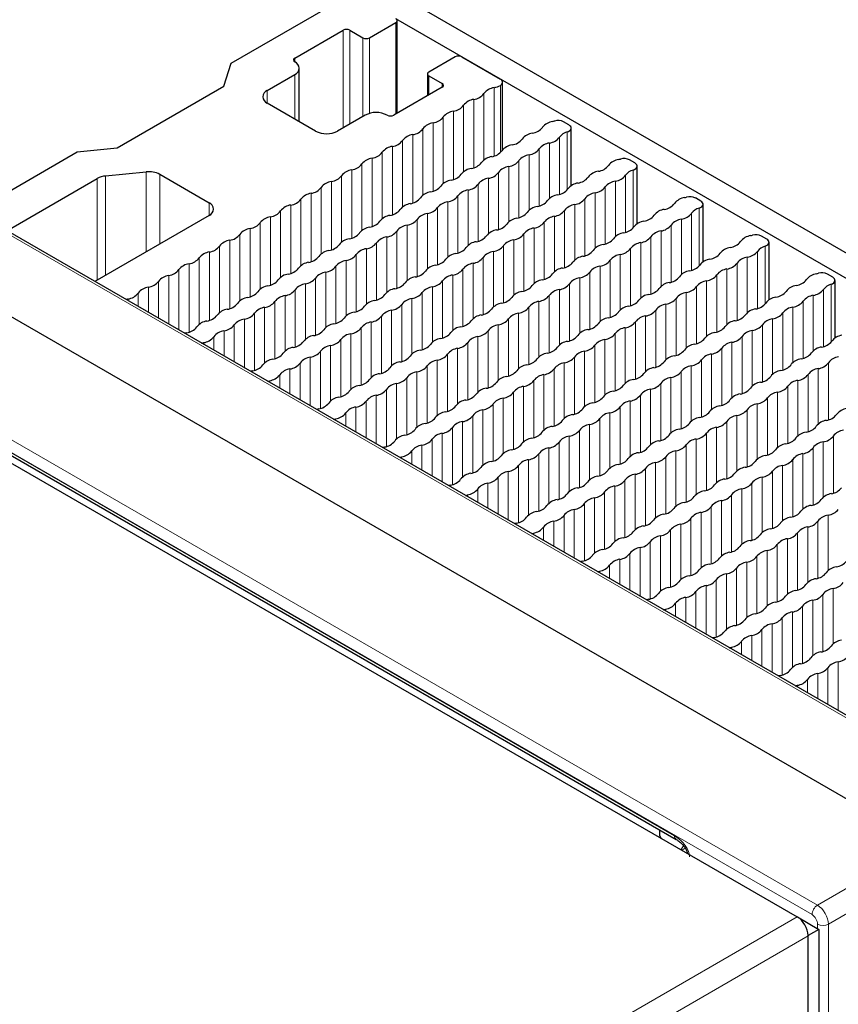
# Paper-space layout 'Blatt4' of a CAD drawing. Header units: millimetres. Extents: x 5 to 418, y 2 to 292.
# Tile 52 of 79: x 142 to 163, y 224 to 249. Entities that reach past the tile are written whole.
import ezdxf

# ---------------------------------------------------------------- set-up
doc = ezdxf.new("R2010")
doc.units = ezdxf.units.MM

psp = doc.layouts.new('Blatt4')

# ---------------------------------------------------------------- linework, layer by layer
at = {"color": 7, "linetype": 'Continuous', "lineweight": 18}
for p, q in [((174.38, 224.739), (128.559, 251.19)), ((149.968, 249.053), (149.968, 246.538)), ((150.138, 249.053), (150.138, 246.636)), ((151.326, 249.248), (151.326, 246.897)), ((150.477, 248.857), (150.477, 246.832)), ((150.647, 248.857), (150.647, 246.91)), ((148.723, 248.334), (148.723, 248.236)), ((148.723, 247.909), (148.723, 246.767)), ((152.174, 247.877), (152.174, 247.387)), ((152.514, 247.681), (152.514, 247.583)), ((153.853, 247.573), (153.853, 245.814)), ((154.013, 247.632), (154.013, 245.902)), ((148.016, 247.501), (148.016, 247.175)), ((153.33, 247.271), (153.33, 245.512)), ((153.591, 247.422), (153.591, 245.713)), ((153.068, 247.12), (153.068, 245.411)), ((152.545, 246.818), (152.545, 245.109)), ((152.807, 246.969), (152.807, 245.21)), ((152.022, 246.516), (152.022, 244.806)), ((152.283, 246.667), (152.283, 244.908)), ((151.76, 246.365), (151.76, 244.606)), ((155.537, 246.299), (155.537, 244.83)), ((155.732, 246.433), (155.732, 244.946)), ((151.237, 246.063), (151.237, 244.304)), ((151.498, 246.214), (151.498, 244.504)), ((155.275, 246.148), (155.275, 244.722)), ((150.713, 245.761), (150.713, 244.002)), ((150.975, 245.912), (150.975, 244.202)), ((154.752, 245.846), (154.752, 244.42)), ((155.013, 245.997), (155.013, 244.528)), ((150.452, 245.61), (150.452, 243.9)), ((154.228, 245.544), (154.228, 244.118)), ((154.49, 245.695), (154.49, 244.226)), ((143.854, 245.301), (143.854, 242.747)), ((144.898, 243.35), (144.898, 245.407)), ((145.25, 245.343), (145.25, 243.553)), ((149.929, 245.308), (149.929, 243.598)), ((150.19, 245.459), (150.19, 243.699)), ((153.705, 245.242), (153.705, 243.816)), ((153.967, 245.393), (153.967, 243.924)), ((157.234, 245.319), (157.234, 243.85)), ((157.429, 245.453), (157.429, 243.967)), ((143.64, 242.624), (143.64, 245.236)), ((149.405, 245.006), (149.405, 243.296)), ((149.667, 245.157), (149.667, 243.397)), ((153.444, 245.091), (153.444, 243.622)), ((156.71, 245.017), (156.71, 243.548)), ((156.972, 245.168), (156.972, 243.742)), ((149.144, 244.855), (149.144, 243.095)), ((152.92, 244.789), (152.92, 243.32)), ((153.182, 244.94), (153.182, 243.514)), ((156.449, 244.866), (156.449, 243.44)), ((146.517, 244.285), (146.517, 244.611)), ((148.62, 244.552), (148.62, 242.793)), ((148.882, 244.703), (148.882, 242.994)), ((152.397, 244.487), (152.397, 243.018)), ((152.659, 244.638), (152.659, 243.212)), ((155.925, 244.564), (155.925, 243.138)), ((156.187, 244.715), (156.187, 243.246)), ((148.097, 244.25), (148.097, 242.491)), ((148.359, 244.401), (148.359, 242.692)), ((152.135, 244.336), (152.135, 242.91)), ((155.402, 244.262), (155.402, 242.836)), ((155.664, 244.413), (155.664, 242.944)), ((158.931, 244.34), (158.931, 242.871)), ((159.126, 244.473), (159.126, 242.987)), ((131.708, 244.125), (162.171, 226.539)), ((147.836, 244.099), (147.836, 242.39)), ((151.612, 244.034), (151.612, 242.608)), ((151.874, 244.185), (151.874, 242.716)), ((155.141, 244.111), (155.141, 242.642)), ((158.407, 244.038), (158.407, 242.569)), ((158.669, 244.189), (158.669, 242.763)), ((162.032, 226.296), (131.569, 243.882)), ((147.312, 243.797), (147.312, 242.088)), ((147.574, 243.948), (147.574, 242.189)), ((151.089, 243.732), (151.089, 242.306)), ((151.351, 243.883), (151.351, 242.413)), ((154.617, 243.809), (154.617, 242.34)), ((154.879, 243.96), (154.879, 242.534)), ((157.884, 243.736), (157.884, 242.267)), ((158.146, 243.887), (158.146, 242.461)), ((146.789, 243.495), (146.789, 241.786)), ((147.051, 243.646), (147.051, 241.887)), ((150.827, 243.581), (150.827, 242.111)), ((154.094, 243.507), (154.094, 242.038)), ((154.356, 243.658), (154.356, 242.232)), ((157.623, 243.585), (157.623, 242.159)), ((160.824, 243.494), (160.824, 242.007)), ((146.527, 243.344), (146.527, 241.585)), ((150.304, 243.278), (150.304, 241.809)), ((150.566, 243.43), (150.566, 242.004)), ((153.832, 243.356), (153.832, 241.93)), ((157.099, 243.283), (157.099, 241.857)), ((157.361, 243.434), (157.361, 241.964)), ((160.628, 243.36), (160.628, 241.891)), ((146.004, 243.042), (146.004, 241.283)), ((146.266, 243.193), (146.266, 241.484)), ((149.781, 242.976), (149.781, 241.507)), ((150.042, 243.127), (150.042, 241.701)), ((153.309, 243.054), (153.309, 241.628)), ((153.571, 243.205), (153.571, 241.736)), ((156.576, 242.98), (156.576, 241.555)), ((156.838, 243.132), (156.838, 241.662)), ((160.104, 243.058), (160.104, 241.589)), ((160.366, 243.209), (160.366, 241.783)), ((145.481, 242.74), (145.481, 241.487)), ((145.743, 242.891), (145.743, 241.336)), ((149.519, 242.825), (149.519, 241.399)), ((152.786, 242.752), (152.786, 241.326)), ((153.048, 242.903), (153.048, 241.434)), ((156.314, 242.829), (156.314, 241.36)), ((159.581, 242.756), (159.581, 241.287)), ((159.843, 242.907), (159.843, 241.481)), ((145.219, 242.589), (145.219, 241.638)), ((148.996, 242.523), (148.996, 241.097)), ((149.257, 242.674), (149.257, 241.205)), ((152.524, 242.601), (152.524, 241.132)), ((155.791, 242.527), (155.791, 241.058)), ((156.053, 242.678), (156.053, 241.252)), ((159.32, 242.605), (159.32, 241.179)), ((162.521, 242.514), (162.521, 241.028)), ((144.696, 242.287), (144.696, 241.94)), ((144.958, 242.438), (144.958, 241.789)), ((148.473, 242.221), (148.473, 240.795)), ((148.734, 242.372), (148.734, 240.903)), ((152.001, 242.299), (152.001, 240.83)), ((152.263, 242.45), (152.263, 241.024)), ((155.268, 242.225), (155.268, 240.756)), ((155.53, 242.376), (155.53, 240.95)), ((158.796, 242.303), (158.796, 240.877)), ((159.058, 242.454), (159.058, 240.985)), ((162.063, 242.229), (162.063, 240.803)), ((162.325, 242.38), (162.325, 240.911)), ((144.434, 242.136), (144.434, 242.091)), ((148.211, 242.07), (148.211, 240.601)), ((151.478, 241.997), (151.478, 240.528)), ((151.739, 242.148), (151.739, 240.722)), ((155.006, 242.074), (155.006, 240.648)), ((158.273, 242.001), (158.273, 240.575)), ((158.535, 242.152), (158.535, 240.683)), ((161.802, 242.078), (161.802, 240.609)), ((135.106, 241.825), (158.494, 228.323)), ((147.688, 241.768), (147.688, 240.299)), ((147.949, 241.919), (147.949, 240.493)), ((150.955, 241.695), (150.955, 240.226)), ((151.216, 241.846), (151.216, 240.42)), ((154.483, 241.772), (154.483, 240.346)), ((154.745, 241.923), (154.745, 240.454)), ((157.75, 241.699), (157.75, 240.273)), ((158.011, 241.85), (158.011, 240.381)), ((161.278, 241.776), (161.278, 240.307)), ((161.54, 241.927), (161.54, 240.501)), ((147.164, 241.466), (147.164, 240.515)), ((147.426, 241.617), (147.426, 240.364)), ((150.693, 241.544), (150.693, 240.118)), ((153.96, 241.47), (153.96, 240.044)), ((154.221, 241.621), (154.221, 240.152)), ((157.488, 241.548), (157.488, 240.079)), ((160.755, 241.474), (160.755, 240.005)), ((161.017, 241.625), (161.017, 240.199)), ((146.903, 241.315), (146.903, 240.666)), ((150.17, 241.242), (150.17, 239.816)), ((150.431, 241.393), (150.431, 239.923)), ((153.698, 241.319), (153.698, 239.85)), ((156.965, 241.246), (156.965, 239.776)), ((157.227, 241.397), (157.227, 239.971)), ((160.493, 241.323), (160.493, 239.897)), ((146.38, 241.013), (146.38, 240.968)), ((146.641, 241.164), (146.641, 240.817)), ((149.646, 240.939), (149.646, 239.513)), ((149.908, 241.09), (149.908, 239.621)), ((153.175, 241.017), (153.175, 239.548)), ((153.436, 241.168), (153.436, 239.742)), ((156.442, 240.944), (156.442, 239.474)), ((156.703, 241.095), (156.703, 239.669)), ((159.97, 241.021), (159.97, 239.595)), ((160.232, 241.172), (160.232, 239.703)), ((149.385, 240.788), (149.385, 239.319)), ((152.652, 240.715), (152.652, 239.246)), ((152.913, 240.866), (152.913, 239.44)), ((156.18, 240.793), (156.18, 239.367)), ((159.447, 240.719), (159.447, 239.293)), ((159.709, 240.87), (159.709, 239.401)), ((148.861, 240.486), (148.861, 239.535)), ((149.123, 240.637), (149.123, 239.384)), ((152.39, 240.564), (152.39, 239.138)), ((155.657, 240.49), (155.657, 239.064)), ((155.918, 240.641), (155.918, 239.172)), ((159.185, 240.568), (159.185, 239.099)), ((162.452, 240.495), (162.452, 239.025)), ((148.338, 240.184), (148.338, 239.837)), ((148.6, 240.335), (148.6, 239.686)), ((151.867, 240.262), (151.867, 238.836)), ((152.128, 240.413), (152.128, 238.944)), ((155.134, 240.188), (155.134, 238.762)), ((155.395, 240.339), (155.395, 238.87)), ((158.662, 240.266), (158.662, 238.797)), ((158.924, 240.417), (158.924, 238.991)), ((161.929, 240.192), (161.929, 238.723)), ((162.19, 240.343), (162.19, 238.918)), ((148.077, 240.033), (148.077, 239.988)), ((151.343, 239.96), (151.343, 238.534)), ((151.605, 240.111), (151.605, 238.642)), ((154.872, 240.037), (154.872, 238.568)), ((158.139, 239.964), (158.139, 238.495)), ((158.4, 240.115), (158.4, 238.689)), ((161.667, 240.041), (161.667, 238.615)), ((151.082, 239.809), (151.082, 238.34)), ((154.349, 239.735), (154.349, 238.266)), ((154.61, 239.886), (154.61, 238.46)), ((157.877, 239.813), (157.877, 238.387)), ((161.144, 239.739), (161.144, 238.313)), ((161.406, 239.89), (161.406, 238.421)), ((150.559, 239.507), (150.559, 238.555)), ((150.82, 239.658), (150.82, 238.404)), ((153.825, 239.433), (153.825, 237.964)), ((154.087, 239.584), (154.087, 238.158)), ((157.354, 239.511), (157.354, 238.085)), ((157.615, 239.662), (157.615, 238.193)), ((160.621, 239.437), (160.621, 238.011)), ((160.882, 239.588), (160.882, 238.119)), ((150.035, 239.205), (150.035, 238.857)), ((150.297, 239.356), (150.297, 238.706)), ((153.564, 239.282), (153.564, 237.856)), ((156.831, 239.209), (156.831, 237.783)), ((157.092, 239.36), (157.092, 237.891)), ((160.359, 239.286), (160.359, 237.817)), ((149.774, 239.054), (149.774, 239.008)), ((153.04, 238.98), (153.04, 237.554)), ((153.302, 239.131), (153.302, 237.662)), ((156.569, 239.058), (156.569, 237.589)), ((159.836, 238.984), (159.836, 237.515)), ((160.097, 239.135), (160.097, 237.709)), ((152.517, 238.678), (152.517, 237.425)), ((152.779, 238.829), (152.779, 237.36)), ((156.046, 238.756), (156.046, 237.286)), ((156.307, 238.907), (156.307, 237.481)), ((159.313, 238.682), (159.313, 237.213)), ((159.574, 238.833), (159.574, 237.407)), ((152.256, 238.527), (152.256, 237.576)), ((155.522, 238.453), (155.522, 236.984)), ((155.784, 238.605), (155.784, 237.179)), ((159.051, 238.531), (159.051, 237.105)), ((162.318, 238.458), (162.318, 237.032)), ((162.579, 238.609), (162.579, 237.139)), ((151.732, 238.225), (151.732, 237.878)), ((151.994, 238.376), (151.994, 237.727)), ((154.999, 238.151), (154.999, 236.682)), ((155.261, 238.302), (155.261, 236.877)), ((158.528, 238.229), (158.528, 236.803)), ((158.789, 238.38), (158.789, 236.911)), ((161.794, 238.156), (161.794, 236.73)), ((162.056, 238.307), (162.056, 236.837)), ((151.471, 238.074), (151.471, 238.029)), ((154.738, 238), (154.738, 236.574)), ((158.004, 237.927), (158.004, 236.501)), ((158.266, 238.078), (158.266, 236.609)), ((161.533, 238.004), (161.533, 236.535)), ((154.214, 237.698), (154.214, 236.445)), ((154.476, 237.849), (154.476, 236.38)), ((157.743, 237.776), (157.743, 236.307)), ((161.01, 237.702), (161.01, 236.233)), ((161.271, 237.853), (161.271, 236.427)), ((153.691, 237.396), (153.691, 236.747)), ((153.953, 237.547), (153.953, 236.596)), ((157.219, 237.474), (157.219, 236.005)), ((157.481, 237.625), (157.481, 236.199)), ((160.486, 237.4), (160.486, 235.931)), ((160.748, 237.551), (160.748, 236.125)), ((153.429, 237.245), (153.429, 236.898)), ((156.696, 237.172), (156.696, 235.703)), ((156.958, 237.323), (156.958, 235.897)), ((160.225, 237.249), (160.225, 235.823)), ((153.168, 237.094), (153.168, 237.049)), ((156.435, 237.021), (156.435, 235.595)), ((159.701, 236.947), (159.701, 235.521)), ((159.963, 237.098), (159.963, 235.629)), ((155.911, 236.719), (155.911, 235.465)), ((156.173, 236.87), (156.173, 235.401)), ((159.178, 236.645), (159.178, 235.219)), ((159.44, 236.796), (159.44, 235.327)), ((155.388, 236.417), (155.388, 235.767)), ((155.65, 236.568), (155.65, 235.616)), ((158.917, 236.494), (158.917, 235.025)), ((162.183, 236.421), (162.183, 234.952)), ((162.445, 236.572), (162.445, 235.146)), ((155.126, 236.266), (155.126, 235.918)), ((158.393, 236.192), (158.393, 234.723)), ((158.655, 236.343), (158.655, 234.917)), ((161.922, 236.27), (161.922, 234.844)), ((154.865, 236.114), (154.865, 236.069)), ((157.87, 235.89), (157.87, 234.421)), ((158.132, 236.041), (158.132, 234.615)), ((161.398, 235.968), (161.398, 234.542)), ((161.66, 236.119), (161.66, 234.649)), ((157.608, 235.739), (157.608, 234.485)), ((160.875, 235.665), (160.875, 234.24)), ((161.137, 235.816), (161.137, 234.347)), ((157.085, 235.437), (157.085, 234.788)), ((157.347, 235.588), (157.347, 234.637)), ((160.352, 235.363), (160.352, 233.937)), ((160.614, 235.514), (160.614, 234.045)), ((156.562, 235.135), (156.562, 235.09)), ((156.824, 235.286), (156.824, 234.939)), ((160.09, 235.212), (160.09, 233.743)), ((159.567, 234.91), (159.567, 233.441)), ((159.829, 235.061), (159.829, 233.635)), ((159.044, 234.608), (159.044, 233.657)), ((159.305, 234.759), (159.305, 233.506)), ((162.572, 234.686), (162.572, 233.26)), ((158.782, 234.457), (158.782, 233.808)), ((162.049, 234.384), (162.049, 232.958)), ((162.311, 234.535), (162.311, 233.066)), ((158.259, 234.155), (158.259, 234.11)), ((158.521, 234.306), (158.521, 233.959)), ((161.787, 234.233), (161.787, 232.764)), ((161.264, 233.931), (161.264, 232.461)), ((161.526, 234.082), (161.526, 232.656)), ((160.741, 233.629), (160.741, 232.677)), ((161.003, 233.78), (161.003, 232.526)), ((160.479, 233.477), (160.479, 232.828)), ((159.956, 233.175), (159.956, 233.13)), ((160.218, 233.326), (160.218, 232.979)), ((162.438, 232.649), (162.438, 231.697)), ((162.7, 232.8), (162.7, 231.546)), ((161.915, 232.347), (161.915, 232)), ((162.176, 232.498), (162.176, 231.849)), ((161.653, 232.196), (161.653, 232.151)), ((162.171, 226.539), (164.478, 227.871)), ((164.761, 227.381), (162.453, 226.049)), ((134.878, 210.784), (161.649, 226.238)), ((162.173, 225.936), (162.173, 226.051)), ((162.453, 226.049), (162.453, 222.46)), ((161.932, 225.748), (135.161, 210.294))]:
    psp.add_line(p, q, dxfattribs=at)
at = {"color": 7, "linetype": 'Continuous', "lineweight": 25}
for p, q in [((174.477, 224.747), (128.657, 251.199)), ((172.539, 223.713), (126.718, 250.165)), ((147.083, 248.203), (150.647, 250.261)), ((191.489, 226.814), (151.891, 249.673)), ((190.924, 226.487), (151.326, 249.346)), ((151.361, 246.918), (151.361, 249.297)), ((148.723, 248.334), (149.968, 249.053)), ((150.138, 249.053), (150.477, 248.857)), ((150.647, 248.857), (151.326, 249.248)), ((152.853, 248.367), (152.174, 247.975)), ((153.023, 248.367), (154.013, 247.795)), ((146.901, 247.609), (147.083, 248.203)), ((148.84, 246.699), (148.84, 248.073)), ((148.016, 247.501), (148.723, 247.909)), ((152.139, 247.926), (152.139, 247.367)), ((152.174, 247.877), (152.514, 247.681)), ((144.153, 246.022), (146.901, 247.609)), ((152.514, 247.583), (151.269, 246.864)), ((154.071, 245.975), (154.071, 247.714)), ((149.261, 246.456), (148.016, 247.175)), ((150.534, 246.864), (149.827, 246.456)), ((155.775, 246.615), (155.638, 246.694)), ((155.834, 245.05), (155.834, 246.533)), ((143.123, 245.918), (144.153, 246.022)), ((140.464, 244.383), (143.123, 245.918)), ((157.472, 245.635), (157.335, 245.714)), ((157.531, 244.071), (157.531, 245.553)), ((143.854, 245.301), (144.898, 245.407)), ((145.25, 245.343), (146.517, 244.611)), ((141.313, 243.893), (143.64, 245.236)), ((159.169, 244.655), (159.032, 244.734)), ((159.228, 243.091), (159.228, 244.574)), ((146.517, 244.285), (143.576, 242.586)), ((160.866, 243.676), (160.729, 243.755)), ((131.385, 243.709), (161.649, 226.238)), ((160.925, 242.111), (160.925, 243.594)), ((162.563, 242.696), (162.426, 242.775)), ((162.622, 241.132), (162.622, 242.614)), ((135.147, 241.733), (158.536, 228.232)), ((158.114, 228.326), (158.114, 228.475)), ((161.655, 226.235), (162.21, 225.914)), ((161.932, 225.754), (161.933, 225.755)), ((161.932, 223.614), (161.932, 225.748)), ((162.21, 225.914), (161.933, 225.755)), ((162.21, 225.914), (162.21, 223.78))]:
    psp.add_line(p, q, dxfattribs=at)
at = {"color": 7, "linetype": 'Continuous', "lineweight": 25, "flags": 128}
for points in [[(155.732, 246.433), (155.769, 246.448), (155.799, 246.468), (155.82, 246.492), (155.832, 246.518), (155.833, 246.544), (155.823, 246.57), (155.804, 246.594), (155.775, 246.615)], [(157.429, 245.453), (157.466, 245.469), (157.496, 245.489), (157.518, 245.512), (157.529, 245.538), (157.53, 245.564), (157.52, 245.59), (157.501, 245.614), (157.472, 245.635)], [(159.126, 244.473), (159.164, 244.489), (159.193, 244.509), (159.215, 244.532), (159.226, 244.558), (159.227, 244.585), (159.217, 244.611), (159.198, 244.634), (159.169, 244.655)], [(160.824, 243.494), (160.861, 243.509), (160.89, 243.529), (160.912, 243.553), (160.923, 243.578), (160.924, 243.605), (160.914, 243.631), (160.895, 243.655), (160.866, 243.676)], [(162.521, 242.514), (162.558, 242.529), (162.588, 242.55), (162.609, 242.573), (162.62, 242.599), (162.621, 242.625), (162.611, 242.651), (162.592, 242.675), (162.563, 242.696)], [(144.434, 242.136), (144.391, 242.125), (144.38, 242.122)], [(145.941, 241.266), (145.897, 241.255), (145.887, 241.252)], [(146.325, 240.999), (146.336, 241.002), (146.38, 241.013)], [(147.638, 240.286), (147.594, 240.276), (147.584, 240.273)], [(148.022, 240.019), (148.033, 240.022), (148.077, 240.033)], [(149.335, 239.307), (149.291, 239.296), (149.281, 239.293)], [(149.72, 239.04), (149.73, 239.043), (149.774, 239.054)], [(151.032, 238.327), (150.988, 238.316), (150.975, 238.312)], [(151.417, 238.06), (151.427, 238.063), (151.471, 238.074)], [(152.729, 237.347), (152.685, 237.336), (152.675, 237.333)], [(153.114, 237.08), (153.124, 237.083), (153.168, 237.094)], [(154.426, 236.368), (154.382, 236.357), (154.372, 236.354)], [(154.811, 236.101), (154.821, 236.104), (154.865, 236.114)], [(156.123, 235.388), (156.079, 235.377), (156.069, 235.374)], [(156.508, 235.121), (156.518, 235.124), (156.562, 235.135)], [(157.82, 234.408), (157.777, 234.397), (157.766, 234.394)], [(158.205, 234.141), (158.215, 234.144), (158.259, 234.155)], [(159.517, 233.429), (159.474, 233.418), (159.463, 233.415)], [(159.902, 233.162), (159.912, 233.165), (159.956, 233.175)], [(161.214, 232.449), (161.171, 232.438), (161.16, 232.435)], [(161.599, 232.182), (161.609, 232.185), (161.653, 232.196)]]:
    psp.add_lwpolyline(points, dxfattribs=at)
at = {"color": 7, "linetype": 'Continuous', "lineweight": 25}
for centre, radius, start, end in [((151.307, 249.297), 0.0524, 290.7834, 69.2166), ((150.053, 248.889), 0.184, 62.6097, 117.3903), ((150.562, 249.02), 0.184, 242.6097, 297.3903), ((148.742, 248.285), 0.0524, 110.7834, 249.2166), ((152.938, 248.203), 0.184, 62.6097, 117.3903), ((148.661, 248.073), 0.175, 290.7834, 69.2166), ((152.193, 247.926), 0.0524, 110.7834, 249.2166), ((153.982, 247.714), 0.0873, 290.7834, 69.2166), ((152.495, 247.632), 0.0524, 290.7834, 69.2166), ((153.91, 247.172), 0.406, 98.1317, 141.8629), ((153.746, 248.11), 0.548, 281.3079, 299.1741), ((148.078, 247.338), 0.175, 110.7834, 249.2166), ((153.387, 246.87), 0.406, 98.1317, 141.8629), ((153.272, 247.673), 0.406, 278.1317, 321.8629), ((152.749, 247.37), 0.406, 278.1317, 321.8629), ((150.816, 246.319), 0.615, 62.6097, 117.3903), ((151.184, 247.028), 0.184, 242.6097, 297.3903), ((152.226, 247.068), 0.406, 278.1317, 321.8629), ((152.864, 246.568), 0.406, 98.1317, 141.8629), ((151.703, 246.766), 0.406, 278.1317, 321.8629), ((152.341, 246.265), 0.406, 98.1317, 141.8629), ((154.779, 246.803), 0.406, 278.1317, 321.8629), ((155.417, 246.302), 0.406, 98.1317, 141.8629), ((155.227, 247.334), 0.644, 281.9191, 286.2152), ((155.495, 246.415), 0.313, 62.9191, 106.5092), ((149.544, 247.002), 0.615, 242.6097, 297.3903), ((151.817, 245.963), 0.406, 98.1317, 141.8629), ((154.894, 246), 0.406, 98.1317, 141.8629), ((155.218, 246.55), 0.406, 278.1317, 321.8629), ((155.826, 246.084), 0.361, 105.1044, 143.4388), ((151.294, 245.661), 0.406, 98.1317, 141.8629), ((151.179, 246.464), 0.406, 278.1317, 321.8629), ((154.37, 245.698), 0.406, 98.1317, 141.8629), ((154.256, 246.501), 0.406, 278.1317, 321.8629), ((155.332, 245.747), 0.406, 98.1317, 141.8629), ((150.771, 245.359), 0.406, 98.1317, 141.8629), ((150.656, 246.162), 0.406, 278.1317, 321.8629), ((153.847, 245.396), 0.406, 98.1317, 141.8629), ((153.732, 246.199), 0.406, 278.1317, 321.8629), ((154.809, 245.445), 0.406, 98.1317, 141.8629), ((154.694, 246.248), 0.406, 278.1317, 321.8629), ((157.193, 245.435), 0.313, 62.9191, 106.5092), ((150.133, 245.86), 0.406, 278.1317, 321.8629), ((153.324, 245.094), 0.406, 98.1317, 141.8629), ((153.209, 245.897), 0.406, 278.1317, 321.8629), ((154.286, 245.143), 0.406, 98.1317, 141.8629), ((154.171, 245.945), 0.406, 278.1317, 321.8629), ((156.476, 245.823), 0.406, 278.1317, 321.8629), ((157.114, 245.322), 0.406, 98.1317, 141.8629), ((156.924, 246.354), 0.644, 281.9191, 286.2152), ((143.9, 244.761), 0.541, 94.8508, 118.602), ((144.971, 244.807), 0.604, 62.4473, 96.9208), ((149.61, 245.558), 0.406, 278.1317, 321.8629), ((150.248, 245.057), 0.406, 98.1317, 141.8629), ((152.686, 245.595), 0.406, 278.1317, 321.8629), ((153.763, 244.84), 0.406, 98.1317, 141.8629), ((153.648, 245.643), 0.406, 278.1317, 321.8629), ((155.953, 245.521), 0.406, 278.1317, 321.8629), ((156.591, 245.02), 0.406, 98.1317, 141.8629), ((156.915, 245.57), 0.406, 278.1317, 321.8629), ((157.523, 245.105), 0.361, 105.1044, 143.4388), ((149.086, 245.256), 0.406, 278.1317, 321.8629), ((149.724, 244.755), 0.406, 98.1317, 141.8629), ((152.163, 245.292), 0.406, 278.1317, 321.8629), ((152.801, 244.792), 0.406, 98.1317, 141.8629), ((153.125, 245.341), 0.406, 278.1317, 321.8629), ((156.068, 244.718), 0.406, 98.1317, 141.8629), ((156.391, 245.268), 0.406, 278.1317, 321.8629), ((157.029, 244.767), 0.406, 98.1317, 141.8629), ((149.201, 244.453), 0.406, 98.1317, 141.8629), ((151.639, 244.99), 0.406, 278.1317, 321.8629), ((152.277, 244.489), 0.406, 98.1317, 141.8629), ((152.601, 245.039), 0.406, 278.1317, 321.8629), ((153.239, 244.538), 0.406, 98.1317, 141.8629), ((155.544, 244.416), 0.406, 98.1317, 141.8629), ((155.43, 245.219), 0.406, 278.1317, 321.8629), ((156.506, 244.465), 0.406, 98.1317, 141.8629), ((158.811, 244.343), 0.406, 98.1317, 141.8629), ((158.621, 245.374), 0.644, 281.9191, 286.2152), ((158.89, 244.455), 0.313, 62.9191, 106.5092), ((146.455, 244.448), 0.175, 290.7834, 69.2166), ((148.678, 244.151), 0.406, 98.1317, 141.8629), ((148.563, 244.954), 0.406, 278.1317, 321.8629), ((151.754, 244.187), 0.406, 98.1317, 141.8629), ((152.078, 244.737), 0.406, 278.1317, 321.8629), ((152.716, 244.236), 0.406, 98.1317, 141.8629), ((155.021, 244.114), 0.406, 98.1317, 141.8629), ((154.906, 244.917), 0.406, 278.1317, 321.8629), ((155.983, 244.163), 0.406, 98.1317, 141.8629), ((155.868, 244.966), 0.406, 278.1317, 321.8629), ((158.173, 244.843), 0.406, 278.1317, 321.8629), ((148.155, 243.849), 0.406, 98.1317, 141.8629), ((148.04, 244.652), 0.406, 278.1317, 321.8629), ((151.231, 243.885), 0.406, 98.1317, 141.8629), ((151.116, 244.688), 0.406, 278.1317, 321.8629), ((152.193, 243.934), 0.406, 98.1317, 141.8629), ((154.383, 244.615), 0.406, 278.1317, 321.8629), ((155.46, 243.861), 0.406, 98.1317, 141.8629), ((155.345, 244.664), 0.406, 278.1317, 321.8629), ((157.65, 244.541), 0.406, 278.1317, 321.8629), ((158.288, 244.04), 0.406, 98.1317, 141.8629), ((158.612, 244.59), 0.406, 278.1317, 321.8629), ((159.221, 244.125), 0.361, 105.1044, 143.4388), ((147.517, 244.35), 0.406, 278.1317, 321.8629), ((150.708, 243.583), 0.406, 98.1317, 141.8629), ((150.593, 244.386), 0.406, 278.1317, 321.8629), ((151.67, 243.632), 0.406, 98.1317, 141.8629), ((151.555, 244.435), 0.406, 278.1317, 321.8629), ((153.86, 244.313), 0.406, 278.1317, 321.8629), ((154.498, 243.812), 0.406, 98.1317, 141.8629), ((154.822, 244.362), 0.406, 278.1317, 321.8629), ((157.127, 244.239), 0.406, 278.1317, 321.8629), ((157.765, 243.738), 0.406, 98.1317, 141.8629), ((158.088, 244.288), 0.406, 278.1317, 321.8629), ((158.726, 243.787), 0.406, 98.1317, 141.8629), ((146.993, 244.048), 0.406, 278.1317, 321.8629), ((147.631, 243.547), 0.406, 98.1317, 141.8629), ((150.07, 244.084), 0.406, 278.1317, 321.8629), ((151.146, 243.33), 0.406, 98.1317, 141.8629), ((151.032, 244.133), 0.406, 278.1317, 321.8629), ((153.337, 244.011), 0.406, 278.1317, 321.8629), ((153.975, 243.51), 0.406, 98.1317, 141.8629), ((154.298, 244.06), 0.406, 278.1317, 321.8629), ((154.936, 243.559), 0.406, 98.1317, 141.8629), ((157.241, 243.436), 0.406, 98.1317, 141.8629), ((157.565, 243.986), 0.406, 278.1317, 321.8629), ((158.203, 243.485), 0.406, 98.1317, 141.8629), ((160.508, 243.363), 0.406, 98.1317, 141.8629), ((160.318, 244.395), 0.644, 281.9191, 286.2152), ((160.587, 243.476), 0.313, 62.9191, 106.5092), ((146.47, 243.746), 0.406, 278.1317, 321.8629), ((147.108, 243.245), 0.406, 98.1317, 141.8629), ((149.546, 243.782), 0.406, 278.1317, 321.8629), ((150.184, 243.281), 0.406, 98.1317, 141.8629), ((150.508, 243.831), 0.406, 278.1317, 321.8629), ((153.451, 243.208), 0.406, 98.1317, 141.8629), ((153.775, 243.758), 0.406, 278.1317, 321.8629), ((154.413, 243.257), 0.406, 98.1317, 141.8629), ((156.718, 243.134), 0.406, 98.1317, 141.8629), ((156.603, 243.937), 0.406, 278.1317, 321.8629), ((157.68, 243.183), 0.406, 98.1317, 141.8629), ((159.87, 243.864), 0.406, 278.1317, 321.8629), ((160.918, 243.145), 0.361, 105.1044, 143.4388), ((146.585, 242.943), 0.406, 98.1317, 141.8629), ((149.023, 243.48), 0.406, 278.1317, 321.8629), ((149.661, 242.979), 0.406, 98.1317, 141.8629), ((149.985, 243.529), 0.406, 278.1317, 321.8629), ((150.623, 243.028), 0.406, 98.1317, 141.8629), ((152.928, 242.906), 0.406, 98.1317, 141.8629), ((152.813, 243.709), 0.406, 278.1317, 321.8629), ((153.89, 242.955), 0.406, 98.1317, 141.8629), ((156.195, 242.832), 0.406, 98.1317, 141.8629), ((156.08, 243.635), 0.406, 278.1317, 321.8629), ((157.157, 242.881), 0.406, 98.1317, 141.8629), ((157.042, 243.684), 0.406, 278.1317, 321.8629), ((159.347, 243.562), 0.406, 278.1317, 321.8629), ((159.985, 243.061), 0.406, 98.1317, 141.8629), ((160.309, 243.611), 0.406, 278.1317, 321.8629), ((146.062, 242.641), 0.406, 98.1317, 141.8629), ((145.947, 243.444), 0.406, 278.1317, 321.8629), ((149.138, 242.677), 0.406, 98.1317, 141.8629), ((149.462, 243.227), 0.406, 278.1317, 321.8629), ((150.1, 242.726), 0.406, 98.1317, 141.8629), ((152.405, 242.604), 0.406, 98.1317, 141.8629), ((152.29, 243.407), 0.406, 278.1317, 321.8629), ((153.367, 242.652), 0.406, 98.1317, 141.8629), ((153.252, 243.455), 0.406, 278.1317, 321.8629), ((155.557, 243.333), 0.406, 278.1317, 321.8629), ((156.633, 242.579), 0.406, 98.1317, 141.8629), ((156.519, 243.382), 0.406, 278.1317, 321.8629), ((158.824, 243.26), 0.406, 278.1317, 321.8629), ((159.462, 242.759), 0.406, 98.1317, 141.8629), ((159.785, 243.308), 0.406, 278.1317, 321.8629), ((160.423, 242.808), 0.406, 98.1317, 141.8629), ((145.538, 242.339), 0.406, 98.1317, 141.8629), ((145.424, 243.142), 0.406, 278.1317, 321.8629), ((148.615, 242.375), 0.406, 98.1317, 141.8629), ((148.5, 243.178), 0.406, 278.1317, 321.8629), ((149.576, 242.424), 0.406, 98.1317, 141.8629), ((151.767, 243.104), 0.406, 278.1317, 321.8629), ((152.843, 242.35), 0.406, 98.1317, 141.8629), ((152.729, 243.153), 0.406, 278.1317, 321.8629), ((155.034, 243.031), 0.406, 278.1317, 321.8629), ((155.672, 242.53), 0.406, 98.1317, 141.8629), ((155.995, 243.08), 0.406, 278.1317, 321.8629), ((158.938, 242.457), 0.406, 98.1317, 141.8629), ((159.262, 243.006), 0.406, 278.1317, 321.8629), ((159.9, 242.506), 0.406, 98.1317, 141.8629), ((162.205, 242.383), 0.406, 98.1317, 141.8629), ((162.015, 243.415), 0.644, 281.9191, 286.2152), ((162.284, 242.496), 0.313, 62.9191, 106.5092), ((144.9, 242.839), 0.406, 278.1317, 321.8629), ((148.091, 242.073), 0.406, 98.1317, 141.8629), ((147.977, 242.876), 0.406, 278.1317, 321.8629), ((149.053, 242.122), 0.406, 98.1317, 141.8629), ((148.938, 242.925), 0.406, 278.1317, 321.8629), ((151.243, 242.802), 0.406, 278.1317, 321.8629), ((151.881, 242.301), 0.406, 98.1317, 141.8629), ((152.205, 242.851), 0.406, 278.1317, 321.8629), ((154.51, 242.729), 0.406, 278.1317, 321.8629), ((155.148, 242.228), 0.406, 98.1317, 141.8629), ((155.472, 242.778), 0.406, 278.1317, 321.8629), ((156.11, 242.277), 0.406, 98.1317, 141.8629), ((158.415, 242.155), 0.406, 98.1317, 141.8629), ((158.3, 242.958), 0.406, 278.1317, 321.8629), ((159.377, 242.203), 0.406, 98.1317, 141.8629), ((161.682, 242.081), 0.406, 98.1317, 141.8629), ((161.567, 242.884), 0.406, 278.1317, 321.8629), ((162.615, 242.165), 0.361, 105.1044, 143.4388), ((144.377, 242.537), 0.406, 278.1317, 321.8629), ((145.015, 242.036), 0.406, 98.1317, 141.8629), ((147.453, 242.574), 0.406, 278.1317, 321.8629), ((148.53, 241.82), 0.406, 98.1317, 141.8629), ((148.415, 242.623), 0.406, 278.1317, 321.8629), ((150.72, 242.5), 0.406, 278.1317, 321.8629), ((151.358, 241.999), 0.406, 98.1317, 141.8629), ((151.682, 242.549), 0.406, 278.1317, 321.8629), ((152.32, 242.048), 0.406, 98.1317, 141.8629), ((154.625, 241.926), 0.406, 98.1317, 141.8629), ((154.949, 242.476), 0.406, 278.1317, 321.8629), ((155.587, 241.975), 0.406, 98.1317, 141.8629), ((157.892, 241.852), 0.406, 98.1317, 141.8629), ((157.777, 242.655), 0.406, 278.1317, 321.8629), ((158.854, 241.901), 0.406, 98.1317, 141.8629), ((158.739, 242.704), 0.406, 278.1317, 321.8629), ((161.044, 242.582), 0.406, 278.1317, 321.8629), ((162.121, 241.828), 0.406, 98.1317, 141.8629), ((162.006, 242.631), 0.406, 278.1317, 321.8629), ((146.93, 242.272), 0.406, 278.1317, 321.8629), ((147.568, 241.771), 0.406, 98.1317, 141.8629), ((147.892, 242.321), 0.406, 278.1317, 321.8629), ((150.197, 242.198), 0.406, 278.1317, 321.8629), ((150.835, 241.697), 0.406, 98.1317, 141.8629), ((151.159, 242.247), 0.406, 278.1317, 321.8629), ((151.797, 241.746), 0.406, 98.1317, 141.8629), ((154.102, 241.624), 0.406, 98.1317, 141.8629), ((153.987, 242.427), 0.406, 278.1317, 321.8629), ((155.064, 241.673), 0.406, 98.1317, 141.8629), ((157.369, 241.55), 0.406, 98.1317, 141.8629), ((157.254, 242.353), 0.406, 278.1317, 321.8629), ((158.33, 241.599), 0.406, 98.1317, 141.8629), ((158.216, 242.402), 0.406, 278.1317, 321.8629), ((160.521, 242.28), 0.406, 278.1317, 321.8629), ((161.159, 241.779), 0.406, 98.1317, 141.8629), ((161.483, 242.329), 0.406, 278.1317, 321.8629), ((146.407, 241.97), 0.406, 278.1317, 321.8629), ((147.045, 241.469), 0.406, 98.1317, 141.8629), ((147.369, 242.019), 0.406, 278.1317, 321.8629), ((148.007, 241.518), 0.406, 98.1317, 141.8629), ((150.312, 241.395), 0.406, 98.1317, 141.8629), ((150.636, 241.945), 0.406, 278.1317, 321.8629), ((151.274, 241.444), 0.406, 98.1317, 141.8629), ((153.579, 241.322), 0.406, 98.1317, 141.8629), ((153.464, 242.125), 0.406, 278.1317, 321.8629), ((154.54, 241.371), 0.406, 98.1317, 141.8629), ((154.426, 242.174), 0.406, 278.1317, 321.8629), ((156.731, 242.051), 0.406, 278.1317, 321.8629), ((157.807, 241.297), 0.406, 98.1317, 141.8629), ((157.692, 242.1), 0.406, 278.1317, 321.8629), ((159.997, 241.978), 0.406, 278.1317, 321.8629), ((160.635, 241.477), 0.406, 98.1317, 141.8629), ((160.959, 242.027), 0.406, 278.1317, 321.8629), ((161.597, 241.526), 0.406, 98.1317, 141.8629), ((146.522, 241.167), 0.406, 98.1317, 141.8629), ((146.845, 241.717), 0.406, 278.1317, 321.8629), ((147.483, 241.216), 0.406, 98.1317, 141.8629), ((149.788, 241.093), 0.406, 98.1317, 141.8629), ((149.674, 241.896), 0.406, 278.1317, 321.8629), ((150.75, 241.142), 0.406, 98.1317, 141.8629), ((152.941, 241.823), 0.406, 278.1317, 321.8629), ((154.017, 241.069), 0.406, 98.1317, 141.8629), ((153.902, 241.872), 0.406, 278.1317, 321.8629), ((156.207, 241.749), 0.406, 278.1317, 321.8629), ((156.845, 241.248), 0.406, 98.1317, 141.8629), ((157.169, 241.798), 0.406, 278.1317, 321.8629), ((160.112, 241.175), 0.406, 98.1317, 141.8629), ((160.436, 241.725), 0.406, 278.1317, 321.8629), ((161.074, 241.224), 0.406, 98.1317, 141.8629), ((145.884, 241.668), 0.406, 278.1317, 321.8629), ((146.96, 240.914), 0.406, 98.1317, 141.8629), ((149.265, 240.791), 0.406, 98.1317, 141.8629), ((149.15, 241.594), 0.406, 278.1317, 321.8629), ((150.227, 240.84), 0.406, 98.1317, 141.8629), ((150.112, 241.643), 0.406, 278.1317, 321.8629), ((152.417, 241.521), 0.406, 278.1317, 321.8629), ((153.055, 241.02), 0.406, 98.1317, 141.8629), ((153.379, 241.57), 0.406, 278.1317, 321.8629), ((155.684, 241.447), 0.406, 278.1317, 321.8629), ((156.322, 240.946), 0.406, 98.1317, 141.8629), ((156.646, 241.496), 0.406, 278.1317, 321.8629), ((157.284, 240.995), 0.406, 98.1317, 141.8629), ((159.589, 240.873), 0.406, 98.1317, 141.8629), ((159.474, 241.676), 0.406, 278.1317, 321.8629), ((160.551, 240.922), 0.406, 98.1317, 141.8629), ((162.856, 240.799), 0.406, 98.1317, 141.8629), ((146.322, 241.414), 0.406, 278.1317, 321.8629), ((148.627, 241.292), 0.406, 278.1317, 321.8629), ((149.704, 240.538), 0.406, 98.1317, 141.8629), ((149.589, 241.341), 0.406, 278.1317, 321.8629), ((151.894, 241.219), 0.406, 278.1317, 321.8629), ((152.532, 240.718), 0.406, 98.1317, 141.8629), ((152.856, 241.267), 0.406, 278.1317, 321.8629), ((153.494, 240.767), 0.406, 98.1317, 141.8629), ((155.799, 240.644), 0.406, 98.1317, 141.8629), ((156.123, 241.194), 0.406, 278.1317, 321.8629), ((156.761, 240.693), 0.406, 98.1317, 141.8629), ((159.066, 240.571), 0.406, 98.1317, 141.8629), ((158.951, 241.374), 0.406, 278.1317, 321.8629), ((160.028, 240.62), 0.406, 98.1317, 141.8629), ((159.913, 241.423), 0.406, 278.1317, 321.8629), ((162.218, 241.3), 0.406, 278.1317, 321.8629), ((148.104, 240.99), 0.406, 278.1317, 321.8629), ((148.742, 240.489), 0.406, 98.1317, 141.8629), ((149.066, 241.039), 0.406, 278.1317, 321.8629), ((152.009, 240.416), 0.406, 98.1317, 141.8629), ((152.333, 240.965), 0.406, 278.1317, 321.8629), ((152.971, 240.464), 0.406, 98.1317, 141.8629), ((155.276, 240.342), 0.406, 98.1317, 141.8629), ((155.161, 241.145), 0.406, 278.1317, 321.8629), ((156.237, 240.391), 0.406, 98.1317, 141.8629), ((158.428, 241.072), 0.406, 278.1317, 321.8629), ((159.504, 240.318), 0.406, 98.1317, 141.8629), ((159.39, 241.121), 0.406, 278.1317, 321.8629), ((161.695, 240.998), 0.406, 278.1317, 321.8629), ((162.333, 240.497), 0.406, 98.1317, 141.8629), ((147.581, 240.688), 0.406, 278.1317, 321.8629), ((148.219, 240.187), 0.406, 98.1317, 141.8629), ((148.542, 240.737), 0.406, 278.1317, 321.8629), ((149.18, 240.236), 0.406, 98.1317, 141.8629), ((151.485, 240.114), 0.406, 98.1317, 141.8629), ((151.371, 240.917), 0.406, 278.1317, 321.8629), ((152.447, 240.162), 0.406, 98.1317, 141.8629), ((154.752, 240.04), 0.406, 98.1317, 141.8629), ((154.638, 240.843), 0.406, 278.1317, 321.8629), ((155.714, 240.089), 0.406, 98.1317, 141.8629), ((155.599, 240.892), 0.406, 278.1317, 321.8629), ((157.904, 240.77), 0.406, 278.1317, 321.8629), ((158.542, 240.269), 0.406, 98.1317, 141.8629), ((158.866, 240.818), 0.406, 278.1317, 321.8629), ((161.171, 240.696), 0.406, 278.1317, 321.8629), ((161.809, 240.195), 0.406, 98.1317, 141.8629), ((162.133, 240.745), 0.406, 278.1317, 321.8629), ((162.771, 240.244), 0.406, 98.1317, 141.8629), ((148.019, 240.435), 0.406, 278.1317, 321.8629), ((148.657, 239.934), 0.406, 98.1317, 141.8629), ((150.962, 239.811), 0.406, 98.1317, 141.8629), ((150.848, 240.614), 0.406, 278.1317, 321.8629), ((151.924, 239.86), 0.406, 98.1317, 141.8629), ((151.809, 240.663), 0.406, 278.1317, 321.8629), ((154.114, 240.541), 0.406, 278.1317, 321.8629), ((155.191, 239.787), 0.406, 98.1317, 141.8629), ((155.076, 240.59), 0.406, 278.1317, 321.8629), ((157.381, 240.467), 0.406, 278.1317, 321.8629), ((158.019, 239.967), 0.406, 98.1317, 141.8629), ((158.343, 240.516), 0.406, 278.1317, 321.8629), ((158.981, 240.015), 0.406, 98.1317, 141.8629), ((161.286, 239.893), 0.406, 98.1317, 141.8629), ((161.61, 240.443), 0.406, 278.1317, 321.8629), ((162.248, 239.942), 0.406, 98.1317, 141.8629), ((150.324, 240.312), 0.406, 278.1317, 321.8629), ((151.401, 239.558), 0.406, 98.1317, 141.8629), ((151.286, 240.361), 0.406, 278.1317, 321.8629), ((153.591, 240.239), 0.406, 278.1317, 321.8629), ((154.229, 239.738), 0.406, 98.1317, 141.8629), ((154.553, 240.288), 0.406, 278.1317, 321.8629), ((157.496, 239.665), 0.406, 98.1317, 141.8629), ((157.82, 240.214), 0.406, 278.1317, 321.8629), ((158.458, 239.713), 0.406, 98.1317, 141.8629), ((160.763, 239.591), 0.406, 98.1317, 141.8629), ((160.648, 240.394), 0.406, 278.1317, 321.8629), ((161.725, 239.64), 0.406, 98.1317, 141.8629), ((149.801, 240.01), 0.406, 278.1317, 321.8629), ((150.439, 239.509), 0.406, 98.1317, 141.8629), ((150.763, 240.059), 0.406, 278.1317, 321.8629), ((153.068, 239.937), 0.406, 278.1317, 321.8629), ((153.706, 239.436), 0.406, 98.1317, 141.8629), ((154.03, 239.986), 0.406, 278.1317, 321.8629), ((154.668, 239.485), 0.406, 98.1317, 141.8629), ((156.973, 239.362), 0.406, 98.1317, 141.8629), ((156.858, 240.165), 0.406, 278.1317, 321.8629), ((157.934, 239.411), 0.406, 98.1317, 141.8629), ((160.239, 239.289), 0.406, 98.1317, 141.8629), ((160.125, 240.092), 0.406, 278.1317, 321.8629), ((161.201, 239.338), 0.406, 98.1317, 141.8629), ((161.087, 240.141), 0.406, 278.1317, 321.8629), ((149.278, 239.708), 0.406, 278.1317, 321.8629), ((149.916, 239.207), 0.406, 98.1317, 141.8629), ((150.24, 239.757), 0.406, 278.1317, 321.8629), ((150.878, 239.256), 0.406, 98.1317, 141.8629), ((153.183, 239.134), 0.406, 98.1317, 141.8629), ((153.506, 239.684), 0.406, 278.1317, 321.8629), ((154.144, 239.183), 0.406, 98.1317, 141.8629), ((156.449, 239.06), 0.406, 98.1317, 141.8629), ((156.335, 239.863), 0.406, 278.1317, 321.8629), ((157.411, 239.109), 0.406, 98.1317, 141.8629), ((157.296, 239.912), 0.406, 278.1317, 321.8629), ((159.601, 239.79), 0.406, 278.1317, 321.8629), ((160.678, 239.036), 0.406, 98.1317, 141.8629), ((160.563, 239.839), 0.406, 278.1317, 321.8629), ((149.716, 239.455), 0.406, 278.1317, 321.8629), ((150.354, 238.954), 0.406, 98.1317, 141.8629), ((152.659, 238.832), 0.406, 98.1317, 141.8629), ((152.545, 239.635), 0.406, 278.1317, 321.8629), ((153.621, 238.881), 0.406, 98.1317, 141.8629), ((155.811, 239.561), 0.406, 278.1317, 321.8629), ((156.888, 238.807), 0.406, 98.1317, 141.8629), ((156.773, 239.61), 0.406, 278.1317, 321.8629), ((159.078, 239.488), 0.406, 278.1317, 321.8629), ((159.716, 238.987), 0.406, 98.1317, 141.8629), ((160.04, 239.537), 0.406, 278.1317, 321.8629), ((162.345, 239.414), 0.406, 278.1317, 321.8629), ((162.983, 238.913), 0.406, 98.1317, 141.8629), ((152.136, 238.53), 0.406, 98.1317, 141.8629), ((152.021, 239.333), 0.406, 278.1317, 321.8629), ((153.098, 238.579), 0.406, 98.1317, 141.8629), ((152.983, 239.382), 0.406, 278.1317, 321.8629), ((155.288, 239.259), 0.406, 278.1317, 321.8629), ((155.926, 238.758), 0.406, 98.1317, 141.8629), ((156.25, 239.308), 0.406, 278.1317, 321.8629), ((158.555, 239.186), 0.406, 278.1317, 321.8629), ((159.193, 238.685), 0.406, 98.1317, 141.8629), ((159.517, 239.235), 0.406, 278.1317, 321.8629), ((160.155, 238.734), 0.406, 98.1317, 141.8629), ((162.46, 238.611), 0.406, 98.1317, 141.8629), ((151.498, 239.031), 0.406, 278.1317, 321.8629), ((152.575, 238.277), 0.406, 98.1317, 141.8629), ((152.46, 239.08), 0.406, 278.1317, 321.8629), ((154.765, 238.957), 0.406, 278.1317, 321.8629), ((155.403, 238.456), 0.406, 98.1317, 141.8629), ((155.727, 239.006), 0.406, 278.1317, 321.8629), ((156.365, 238.505), 0.406, 98.1317, 141.8629), ((158.67, 238.383), 0.406, 98.1317, 141.8629), ((158.994, 238.933), 0.406, 278.1317, 321.8629), ((159.632, 238.432), 0.406, 98.1317, 141.8629), ((161.937, 238.309), 0.406, 98.1317, 141.8629), ((161.822, 239.112), 0.406, 278.1317, 321.8629), ((162.898, 238.358), 0.406, 98.1317, 141.8629), ((150.975, 238.729), 0.406, 278.1317, 321.8629), ((151.613, 238.228), 0.406, 98.1317, 141.8629), ((151.937, 238.777), 0.406, 278.1317, 321.8629), ((154.242, 238.655), 0.406, 278.1317, 321.8629), ((154.88, 238.154), 0.406, 98.1317, 141.8629), ((155.203, 238.704), 0.406, 278.1317, 321.8629), ((155.841, 238.203), 0.406, 98.1317, 141.8629), ((158.146, 238.081), 0.406, 98.1317, 141.8629), ((158.032, 238.884), 0.406, 278.1317, 321.8629), ((159.108, 238.13), 0.406, 98.1317, 141.8629), ((161.413, 238.007), 0.406, 98.1317, 141.8629), ((161.299, 238.81), 0.406, 278.1317, 321.8629), ((162.375, 238.056), 0.406, 98.1317, 141.8629), ((162.26, 238.859), 0.406, 278.1317, 321.8629), ((151.413, 238.475), 0.406, 278.1317, 321.8629), ((152.051, 237.974), 0.406, 98.1317, 141.8629), ((154.356, 237.852), 0.406, 98.1317, 141.8629), ((154.68, 238.402), 0.406, 278.1317, 321.8629), ((155.318, 237.901), 0.406, 98.1317, 141.8629), ((157.623, 237.779), 0.406, 98.1317, 141.8629), ((157.508, 238.582), 0.406, 278.1317, 321.8629), ((158.585, 237.827), 0.406, 98.1317, 141.8629), ((158.47, 238.63), 0.406, 278.1317, 321.8629), ((160.775, 238.508), 0.406, 278.1317, 321.8629), ((161.852, 237.754), 0.406, 98.1317, 141.8629), ((161.737, 238.557), 0.406, 278.1317, 321.8629), ((153.833, 237.55), 0.406, 98.1317, 141.8629), ((153.718, 238.353), 0.406, 278.1317, 321.8629), ((154.795, 237.599), 0.406, 98.1317, 141.8629), ((156.985, 238.28), 0.406, 278.1317, 321.8629), ((158.062, 237.525), 0.406, 98.1317, 141.8629), ((157.947, 238.328), 0.406, 278.1317, 321.8629), ((160.252, 238.206), 0.406, 278.1317, 321.8629), ((160.89, 237.705), 0.406, 98.1317, 141.8629), ((161.214, 238.255), 0.406, 278.1317, 321.8629), ((153.31, 237.248), 0.406, 98.1317, 141.8629), ((153.195, 238.051), 0.406, 278.1317, 321.8629), ((154.272, 237.297), 0.406, 98.1317, 141.8629), ((154.157, 238.1), 0.406, 278.1317, 321.8629), ((156.462, 237.977), 0.406, 278.1317, 321.8629), ((157.1, 237.477), 0.406, 98.1317, 141.8629), ((157.424, 238.026), 0.406, 278.1317, 321.8629), ((159.729, 237.904), 0.406, 278.1317, 321.8629), ((160.367, 237.403), 0.406, 98.1317, 141.8629), ((160.691, 237.953), 0.406, 278.1317, 321.8629), ((161.329, 237.452), 0.406, 98.1317, 141.8629), ((152.672, 237.749), 0.406, 278.1317, 321.8629), ((153.748, 236.995), 0.406, 98.1317, 141.8629), ((153.634, 237.798), 0.406, 278.1317, 321.8629), ((155.939, 237.675), 0.406, 278.1317, 321.8629), ((156.577, 237.174), 0.406, 98.1317, 141.8629), ((156.9, 237.724), 0.406, 278.1317, 321.8629), ((157.538, 237.223), 0.406, 98.1317, 141.8629), ((159.843, 237.101), 0.406, 98.1317, 141.8629), ((160.167, 237.651), 0.406, 278.1317, 321.8629), ((160.805, 237.15), 0.406, 98.1317, 141.8629), ((153.11, 237.496), 0.406, 278.1317, 321.8629), ((156.053, 236.872), 0.406, 98.1317, 141.8629), ((156.377, 237.422), 0.406, 278.1317, 321.8629), ((157.015, 236.921), 0.406, 98.1317, 141.8629), ((159.32, 236.799), 0.406, 98.1317, 141.8629), ((159.206, 237.602), 0.406, 278.1317, 321.8629), ((160.282, 236.848), 0.406, 98.1317, 141.8629), ((162.472, 237.528), 0.406, 278.1317, 321.8629), ((155.53, 236.57), 0.406, 98.1317, 141.8629), ((155.415, 237.373), 0.406, 278.1317, 321.8629), ((156.492, 236.619), 0.406, 98.1317, 141.8629), ((158.797, 236.497), 0.406, 98.1317, 141.8629), ((158.682, 237.3), 0.406, 278.1317, 321.8629), ((159.759, 236.546), 0.406, 98.1317, 141.8629), ((159.644, 237.349), 0.406, 278.1317, 321.8629), ((161.949, 237.226), 0.406, 278.1317, 321.8629), ((162.587, 236.725), 0.406, 98.1317, 141.8629), ((155.007, 236.268), 0.406, 98.1317, 141.8629), ((154.892, 237.071), 0.406, 278.1317, 321.8629), ((155.969, 236.317), 0.406, 98.1317, 141.8629), ((155.854, 237.12), 0.406, 278.1317, 321.8629), ((158.159, 236.998), 0.406, 278.1317, 321.8629), ((159.236, 236.244), 0.406, 98.1317, 141.8629), ((159.121, 237.047), 0.406, 278.1317, 321.8629), ((161.426, 236.924), 0.406, 278.1317, 321.8629), ((162.064, 236.423), 0.406, 98.1317, 141.8629), ((162.388, 236.973), 0.406, 278.1317, 321.8629), ((154.369, 236.769), 0.406, 278.1317, 321.8629), ((155.445, 236.015), 0.406, 98.1317, 141.8629), ((155.331, 236.818), 0.406, 278.1317, 321.8629), ((157.636, 236.696), 0.406, 278.1317, 321.8629), ((158.274, 236.195), 0.406, 98.1317, 141.8629), ((158.598, 236.745), 0.406, 278.1317, 321.8629), ((161.541, 236.121), 0.406, 98.1317, 141.8629), ((161.864, 236.671), 0.406, 278.1317, 321.8629), ((162.502, 236.17), 0.406, 98.1317, 141.8629), ((154.807, 236.516), 0.406, 278.1317, 321.8629), ((157.112, 236.394), 0.406, 278.1317, 321.8629), ((157.75, 235.893), 0.406, 98.1317, 141.8629), ((158.074, 236.443), 0.406, 278.1317, 321.8629), ((158.712, 235.942), 0.406, 98.1317, 141.8629), ((161.017, 235.819), 0.406, 98.1317, 141.8629), ((160.903, 236.622), 0.406, 278.1317, 321.8629), ((161.979, 235.868), 0.406, 98.1317, 141.8629), ((157.227, 235.591), 0.406, 98.1317, 141.8629), ((157.551, 236.14), 0.406, 278.1317, 321.8629), ((158.189, 235.64), 0.406, 98.1317, 141.8629), ((160.494, 235.517), 0.406, 98.1317, 141.8629), ((160.379, 236.32), 0.406, 278.1317, 321.8629), ((161.456, 235.566), 0.406, 98.1317, 141.8629), ((161.341, 236.369), 0.406, 278.1317, 321.8629), ((156.704, 235.289), 0.406, 98.1317, 141.8629), ((156.589, 236.092), 0.406, 278.1317, 321.8629), ((157.666, 235.337), 0.406, 98.1317, 141.8629), ((159.971, 235.215), 0.406, 98.1317, 141.8629), ((159.856, 236.018), 0.406, 278.1317, 321.8629), ((160.933, 235.264), 0.406, 98.1317, 141.8629), ((160.818, 236.067), 0.406, 278.1317, 321.8629), ((156.066, 235.789), 0.406, 278.1317, 321.8629), ((157.143, 235.035), 0.406, 98.1317, 141.8629), ((157.028, 235.838), 0.406, 278.1317, 321.8629), ((159.333, 235.716), 0.406, 278.1317, 321.8629), ((160.409, 234.962), 0.406, 98.1317, 141.8629), ((160.295, 235.765), 0.406, 278.1317, 321.8629), ((162.6, 235.643), 0.406, 278.1317, 321.8629), ((156.505, 235.536), 0.406, 278.1317, 321.8629), ((158.81, 235.414), 0.406, 278.1317, 321.8629), ((159.448, 234.913), 0.406, 98.1317, 141.8629), ((159.771, 235.463), 0.406, 278.1317, 321.8629), ((162.714, 234.84), 0.406, 98.1317, 141.8629), ((158.286, 235.112), 0.406, 278.1317, 321.8629), ((158.924, 234.611), 0.406, 98.1317, 141.8629), ((159.248, 235.161), 0.406, 278.1317, 321.8629), ((159.886, 234.66), 0.406, 98.1317, 141.8629), ((162.191, 234.537), 0.406, 98.1317, 141.8629), ((162.076, 235.34), 0.406, 278.1317, 321.8629), ((158.401, 234.309), 0.406, 98.1317, 141.8629), ((158.725, 234.859), 0.406, 278.1317, 321.8629), ((159.363, 234.358), 0.406, 98.1317, 141.8629), ((161.668, 234.235), 0.406, 98.1317, 141.8629), ((161.553, 235.038), 0.406, 278.1317, 321.8629), ((162.63, 234.284), 0.406, 98.1317, 141.8629), ((162.515, 235.087), 0.406, 278.1317, 321.8629), ((157.763, 234.81), 0.406, 278.1317, 321.8629), ((158.84, 234.056), 0.406, 98.1317, 141.8629), ((161.03, 234.736), 0.406, 278.1317, 321.8629), ((162.106, 233.982), 0.406, 98.1317, 141.8629), ((161.992, 234.785), 0.406, 278.1317, 321.8629), ((158.202, 234.557), 0.406, 278.1317, 321.8629), ((160.507, 234.434), 0.406, 278.1317, 321.8629), ((161.145, 233.933), 0.406, 98.1317, 141.8629), ((161.468, 234.483), 0.406, 278.1317, 321.8629), ((159.983, 234.132), 0.406, 278.1317, 321.8629), ((160.621, 233.631), 0.406, 98.1317, 141.8629), ((160.945, 234.181), 0.406, 278.1317, 321.8629), ((161.583, 233.68), 0.406, 98.1317, 141.8629), ((160.098, 233.329), 0.406, 98.1317, 141.8629), ((160.422, 233.879), 0.406, 278.1317, 321.8629), ((161.06, 233.378), 0.406, 98.1317, 141.8629), ((159.46, 233.83), 0.406, 278.1317, 321.8629), ((160.537, 233.076), 0.406, 98.1317, 141.8629), ((162.842, 232.954), 0.406, 98.1317, 141.8629), ((159.899, 233.577), 0.406, 278.1317, 321.8629), ((162.204, 233.455), 0.406, 278.1317, 321.8629), ((161.68, 233.152), 0.406, 278.1317, 321.8629), ((162.318, 232.652), 0.406, 98.1317, 141.8629), ((162.642, 233.201), 0.406, 278.1317, 321.8629), ((161.157, 232.85), 0.406, 278.1317, 321.8629), ((161.795, 232.349), 0.406, 98.1317, 141.8629), ((162.119, 232.899), 0.406, 278.1317, 321.8629), ((162.757, 232.398), 0.406, 98.1317, 141.8629), ((161.596, 232.597), 0.406, 278.1317, 321.8629), ((162.234, 232.096), 0.406, 98.1317, 141.8629)]:
    psp.add_arc(centre, radius, start, end, dxfattribs=at)
at = {"color": 7, "linetype": 'Continuous', "lineweight": 18}
for centre, radius, start, end in [((158.593, 228.313), 0.0994, 173.9325, 234.3071), ((158.449, 228.211), 0.313, 309.7118, 332.4789), ((158.631, 228.169), 0.213, 279.7855, 309.9134), ((162.34, 226.281), 0.308, 123.2297, 177.3477), ((162.315, 226.324), 0.308, 242.6565, 296.7662)]:
    psp.add_arc(centre, radius, start, end, dxfattribs=at)
at = {"color": 7, "linetype": 'Continuous', "lineweight": 25}
for centre, major_axis, ratio, start_param, end_param in [((158.314, 228.324), (0.2, -0.003), 0.567125, 3.150019, 3.935417), ((161.649, 225.912), (-0.2, 0.346), 0.577557, 3.944525, 5.497716), ((169.894, 230.671), (7.96, 4.928), 0.029672, 3.106072, 3.123226)]:
    psp.add_ellipse(centre, major_axis=major_axis, ratio=ratio, start_param=start_param, end_param=end_param, dxfattribs=at)
at = {"color": 7, "linetype": 'Continuous', "lineweight": 18}
for centre, major_axis, ratio, start_param, end_param in [((158.48, 228.005), (0.355, -0.345), 0.5338, 0.477858, 2.011639), ((162.173, 226.214), (-0.2, 0.346), 0.567307, 3.927224, 5.497715), ((162.032, 226.132), (-0.1, 0.173), 0.577557, 3.927224, 5.497716)]:
    psp.add_ellipse(centre, major_axis=major_axis, ratio=ratio, start_param=start_param, end_param=end_param, dxfattribs=at)
at = {"color": 7, "linetype": 'Continuous', "lineweight": 25}
psp.add_open_spline([(158.536, 228.232), (158.564, 228.213), (158.628, 228.173), (158.714, 228.086), (158.776, 227.999), (158.805, 227.938), (158.817, 227.899), (158.821, 227.877), (158.821, 227.87), (158.821, 227.868)], degree=3, knots=[0, 0, 0, 0, 0.24413, 0.539667, 0.718221, 0.827914, 0.902992, 0.963556, 1, 1, 1, 1], dxfattribs=at)

doc.saveas('drawing.dxf')
